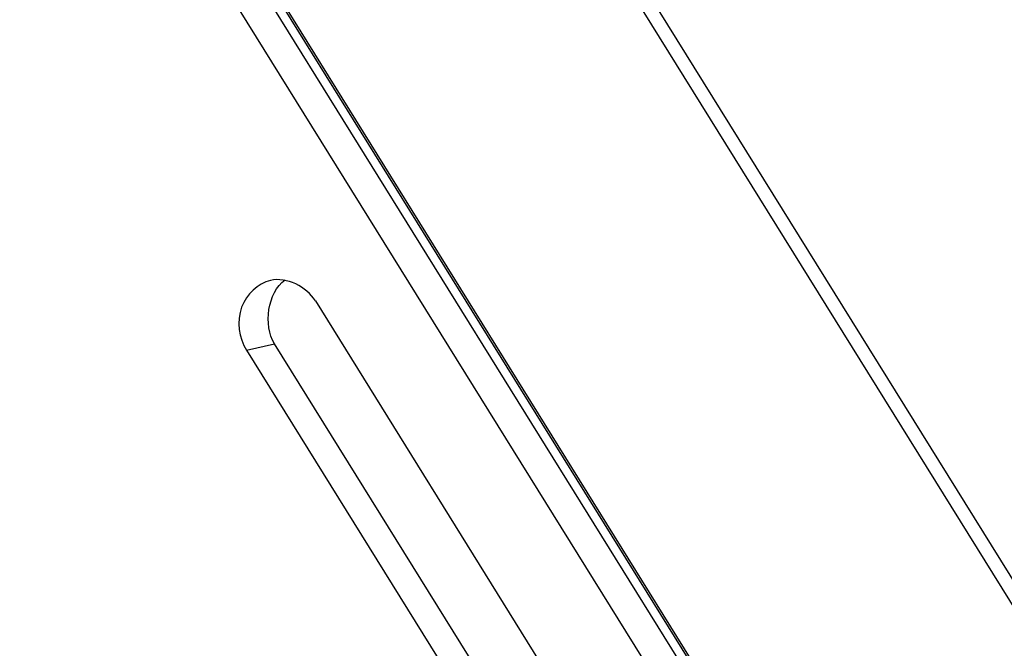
# Paper-space layout 'Sheet' of a CAD drawing. Header units: inches. Extents: x 0.2 to 10.8, y 0.2 to 8.3.
# Tile 30 of 256: x 0.873 to 1.223, y 2.43 to 2.653. Entities that reach past the tile are written whole.
import ezdxf

# ---------------------------------------------------------------- set-up
doc = ezdxf.new("R2010")
doc.units = ezdxf.units.IN
doc.header["$MEASUREMENT"] = 0
doc.layers.get('0').update_dxf_attribs({"lineweight": 5})

psp = doc.layouts.new('Sheet')

# ---------------------------------------------------------------- linework, layer by layer
at = {"color": 0, "linetype": 'ByBlock', "lineweight": -3}
for p, q in [((0.71374, 3.058071), (1.338445, 2.05403)), ((1.309618, 2.106451), (0.717051, 3.058839)), ((1.306801, 2.112258), (0.717879, 3.058787)), ((1.254439, 2.169092), (0.704465, 3.053024)), ((0.878493, 3.012389), (1.237474, 2.435426)), ((1.233246, 2.433169), (0.875011, 3.008932)), ((0.977902, 2.553583), (1.213458, 2.174992)), ((0.953447, 2.536042), (0.96338, 2.538347)), ((0.953447, 2.536042), (1.18182, 2.168996)), ((1.194592, 2.166739), (0.96338, 2.538347))]:
    psp.add_line(p, q, dxfattribs=at)
psp.add_open_spline([(0.961968, 2.560783), (0.957441, 2.559713), (0.949017, 2.551642), (0.950741, 2.54039), (0.953447, 2.536042)], degree=3, knots=[0, 0, 0, 0, 0.4759159, 1, 1, 1, 1], dxfattribs=at)
for points in [[(0.96338, 2.538347), (0.959345, 2.544834), (0.960921, 2.556529), (0.967149, 2.560954)], [(0.977902, 2.553583), (0.974823, 2.558532), (0.96764, 2.562123), (0.961968, 2.560783)]]:
    psp.add_open_spline(points, degree=3, dxfattribs=at)

doc.saveas('drawing.dxf')
